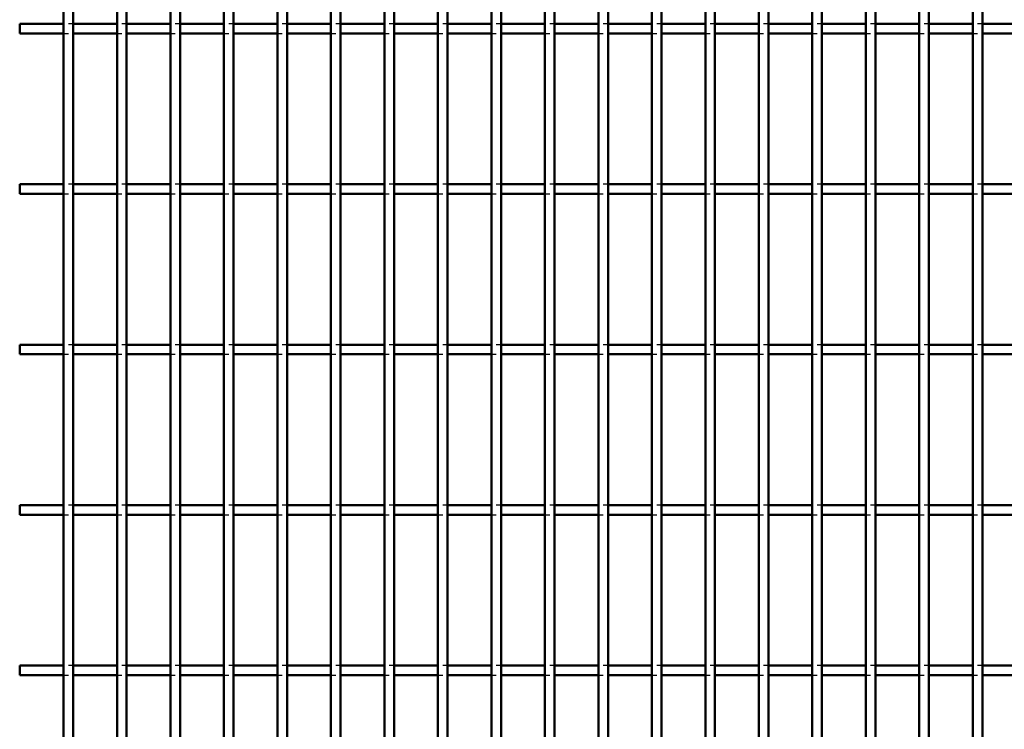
# Model space of a CAD drawing. Header units: millimetres. Extents: x -1015 to 606, y -500 to 954.
# Tile 12 of 36: x -410 to -206, y 321 to 468. Entities that reach past the tile are written whole.
import ezdxf

# ---------------------------------------------------------------- set-up
doc = ezdxf.new("R2010")
doc.units = ezdxf.units.MM
doc.linetypes.add('Dashed', pattern=[2, 1, -1])
doc.layers.add('AM_0', color=7, linetype='Continuous', lineweight=50)
doc.layers.add('AM_9', color=6, linetype='Dashed', lineweight=25)

# ---------------------------------------------------------------- blocks, each defined once
blk = doc.blocks.new('20_b9ivx4l7rkazm7r19v6qdyxkg________0_in_LPP2303311211120010003500_4')
at = {"layer": 'AM_0'}
for p, q in [((-400.96, -498), (-400.96, 498)), ((-398.96, -498), (-398.96, 498))]:
    blk.add_line(p, q, dxfattribs=at)
blk = doc.blocks.new('21_ufnlkhttu1fv2wo7rs1jqq7jd________0_in_LPP2303311211120010003500_4')
at = {"layer": 'AM_0'}
for p, q in [((-389.85, -498), (-389.85, 498)), ((-387.85, -498), (-387.85, 498))]:
    blk.add_line(p, q, dxfattribs=at)
blk = doc.blocks.new('22_hobgk9ei0oy7ge2rfniw9nuhb________0_in_LPP2303311211120010003500_4')
at = {"layer": 'AM_0'}
for p, q in [((-378.74, -498), (-378.74, 498)), ((-376.74, -498), (-376.74, 498))]:
    blk.add_line(p, q, dxfattribs=at)
blk = doc.blocks.new('23_7saxboh8l6sf9unbe8uggi7tl________0_in_LPP2303311211120010003500_4')
at = {"layer": 'AM_0'}
for p, q in [((-367.63, -498), (-367.63, 498)), ((-365.63, -498), (-365.63, 498))]:
    blk.add_line(p, q, dxfattribs=at)
blk = doc.blocks.new('24_174xf1a6877azo5z7wm1a33te________0_in_LPP2303311211120010003500_4')
at = {"layer": 'AM_0'}
for p, q in [((-356.52, -498), (-356.52, 498)), ((-354.52, -498), (-354.52, 498))]:
    blk.add_line(p, q, dxfattribs=at)
blk = doc.blocks.new('25_0iaknucqwzturcli5fsi6uh1n________0_in_LPP2303311211120010003500_4')
at = {"layer": 'AM_0'}
for p, q in [((-345.41, -498), (-345.41, 498)), ((-343.41, -498), (-343.41, 498))]:
    blk.add_line(p, q, dxfattribs=at)
blk = doc.blocks.new('26_es3xljby4ga29mbldcdrpm4el________0_in_LPP2303311211120010003500_4')
at = {"layer": 'AM_0'}
for p, q in [((-334.3, -498), (-334.3, 498)), ((-332.3, -498), (-332.3, 498))]:
    blk.add_line(p, q, dxfattribs=at)
blk = doc.blocks.new('27_r4i38nn1fzficjzfan4tdn6fq________0_in_LPP2303311211120010003500_4')
at = {"layer": 'AM_0'}
for p, q in [((-323.19, -498), (-323.19, 498)), ((-321.19, -498), (-321.19, 498))]:
    blk.add_line(p, q, dxfattribs=at)
blk = doc.blocks.new('28_yiw1eeb3guy2vz7v7uuff6l2j________0_in_LPP2303311211120010003500_4')
at = {"layer": 'AM_0'}
for p, q in [((-312.08, -498), (-312.08, 498)), ((-310.08, -498), (-310.08, 498))]:
    blk.add_line(p, q, dxfattribs=at)
blk = doc.blocks.new('29_l7u4xeykbmnhocfqa7s5eecsd________0_in_LPP2303311211120010003500_4')
at = {"layer": 'AM_0'}
for p, q in [((-300.97, -498), (-300.97, 498)), ((-298.97, -498), (-298.97, 498))]:
    blk.add_line(p, q, dxfattribs=at)
blk = doc.blocks.new('30_efvoe0zs6ik1ns1lmvk1f4gic________0_in_LPP2303311211120010003500_4')
at = {"layer": 'AM_0'}
for p, q in [((-289.86, -498), (-289.86, 498)), ((-287.86, -498), (-287.86, 498))]:
    blk.add_line(p, q, dxfattribs=at)
blk = doc.blocks.new('31_4q2sju2es4840s73s42qaz9yb________0_in_LPP2303311211120010003500_4')
at = {"layer": 'AM_0'}
for p, q in [((-278.75, -498), (-278.75, 498)), ((-276.75, -498), (-276.75, 498))]:
    blk.add_line(p, q, dxfattribs=at)
blk = doc.blocks.new('32_kbw3r86akd85r6uud1wrak5ae________0_in_LPP2303311211120010003500_4')
at = {"layer": 'AM_0'}
for p, q in [((-267.64, -498), (-267.64, 498)), ((-265.64, -498), (-265.64, 498))]:
    blk.add_line(p, q, dxfattribs=at)
blk = doc.blocks.new('33_bqim4rgqh8g6xrc9hobr12qmy________0_in_LPP2303311211120010003500_4')
at = {"layer": 'AM_0'}
for p, q in [((-256.53, -498), (-256.53, 498)), ((-254.53, -498), (-254.53, 498))]:
    blk.add_line(p, q, dxfattribs=at)
blk = doc.blocks.new('34_kq8p6gp3f8lbrd2mac67wwqxd________0_in_LPP2303311211120010003500_4')
at = {"layer": 'AM_0'}
for p, q in [((-245.42, -498), (-245.42, 498)), ((-243.42, -498), (-243.42, 498))]:
    blk.add_line(p, q, dxfattribs=at)
blk = doc.blocks.new('35_3ohi85i9ybtl62p0k716i2nnd________0_in_LPP2303311211120010003500_4')
at = {"layer": 'AM_0'}
for p, q in [((-234.31, -498), (-234.31, 498)), ((-232.31, -498), (-232.31, 498))]:
    blk.add_line(p, q, dxfattribs=at)
blk = doc.blocks.new('36_8ks6mjzjm1ajwxlqhmqkzzouj________0_in_LPP2303311211120010003500_4')
at = {"layer": 'AM_0'}
for p, q in [((-223.2, -498), (-223.2, 498)), ((-221.2, -498), (-221.2, 498))]:
    blk.add_line(p, q, dxfattribs=at)
blk = doc.blocks.new('37_t8kj4po48gv5l3sftjn7ik7dc________0_in_LPP2303311211120010003500_4')
at = {"layer": 'AM_0'}
for p, q in [((-212.09, -498), (-212.09, 498)), ((-210.09, -498), (-210.09, 498))]:
    blk.add_line(p, q, dxfattribs=at)
blk = doc.blocks.new('135_y4pw2iqcp93p4smieeklu1eaa________0_in_LPP2303311211120010003500_4')
at = {"layer": 'AM_0'}
for p, q in [((-410.07, 332.3), (-410.07, 334.3)), ((-400.96, 334.3), (-410.07, 334.3)), ((-400.96, 334.3), (-400.96, 332.3)), ((-398.96, 332.3), (-398.96, 334.3)), ((-389.85, 334.3), (-398.96, 334.3)), ((-389.85, 334.3), (-389.85, 332.3)), ((-387.85, 332.3), (-387.85, 334.3)), ((-378.74, 334.3), (-387.85, 334.3)), ((-378.74, 334.3), (-378.74, 332.3)), ((-376.74, 332.3), (-376.74, 334.3)), ((-367.63, 334.3), (-376.74, 334.3)), ((-367.63, 334.3), (-367.63, 332.3)), ((-365.63, 332.3), (-365.63, 334.3)), ((-356.52, 334.3), (-365.63, 334.3)), ((-356.52, 334.3), (-356.52, 332.3)), ((-354.52, 332.3), (-354.52, 334.3)), ((-345.41, 334.3), (-354.52, 334.3)), ((-345.41, 334.3), (-345.41, 332.3)), ((-343.41, 332.3), (-343.41, 334.3)), ((-334.3, 334.3), (-343.41, 334.3)), ((-334.3, 334.3), (-334.3, 332.3)), ((-332.3, 332.3), (-332.3, 334.3)), ((-323.19, 334.3), (-332.3, 334.3)), ((-323.19, 334.3), (-323.19, 332.3)), ((-321.19, 332.3), (-321.19, 334.3)), ((-312.08, 334.3), (-321.19, 334.3)), ((-312.08, 334.3), (-312.08, 332.3)), ((-310.08, 332.3), (-310.08, 334.3)), ((-300.97, 334.3), (-310.08, 334.3)), ((-300.97, 334.3), (-300.97, 332.3)), ((-298.97, 332.3), (-298.97, 334.3)), ((-289.86, 334.3), (-298.97, 334.3)), ((-289.86, 334.3), (-289.86, 332.3)), ((-287.86, 332.3), (-287.86, 334.3)), ((-278.75, 334.3), (-287.86, 334.3)), ((-278.75, 334.3), (-278.75, 332.3)), ((-276.75, 332.3), (-276.75, 334.3)), ((-267.64, 334.3), (-276.75, 334.3)), ((-267.64, 334.3), (-267.64, 332.3)), ((-265.64, 332.3), (-265.64, 334.3)), ((-256.53, 334.3), (-265.64, 334.3)), ((-256.53, 334.3), (-256.53, 332.3)), ((-254.53, 332.3), (-254.53, 334.3)), ((-245.42, 334.3), (-254.53, 334.3)), ((-245.42, 334.3), (-245.42, 332.3)), ((-243.42, 332.3), (-243.42, 334.3)), ((-234.31, 334.3), (-243.42, 334.3)), ((-234.31, 334.3), (-234.31, 332.3)), ((-232.31, 332.3), (-232.31, 334.3)), ((-223.2, 334.3), (-232.31, 334.3)), ((-223.2, 334.3), (-223.2, 332.3)), ((-221.2, 332.3), (-221.2, 334.3)), ((-212.09, 334.3), (-221.2, 334.3)), ((-212.09, 334.3), (-212.09, 332.3)), ((-200.98, 334.3), (-210.09, 334.3)), ((-210.09, 332.3), (-210.09, 334.3)), ((-400.96, 332.3), (-410.07, 332.3)), ((-389.85, 332.3), (-398.96, 332.3)), ((-378.74, 332.3), (-387.85, 332.3)), ((-367.63, 332.3), (-376.74, 332.3)), ((-356.52, 332.3), (-365.63, 332.3)), ((-345.41, 332.3), (-354.52, 332.3)), ((-334.3, 332.3), (-343.41, 332.3)), ((-323.19, 332.3), (-332.3, 332.3)), ((-312.08, 332.3), (-321.19, 332.3)), ((-300.97, 332.3), (-310.08, 332.3)), ((-289.86, 332.3), (-298.97, 332.3)), ((-278.75, 332.3), (-287.86, 332.3)), ((-267.64, 332.3), (-276.75, 332.3)), ((-256.53, 332.3), (-265.64, 332.3)), ((-245.42, 332.3), (-254.53, 332.3)), ((-234.31, 332.3), (-243.42, 332.3)), ((-223.2, 332.3), (-232.31, 332.3)), ((-212.09, 332.3), (-221.2, 332.3)), ((-200.98, 332.3), (-210.09, 332.3))]:
    blk.add_line(p, q, dxfattribs=at)
at = {"layer": 'AM_9'}
for p, q in [((-398.96, 334.3), (-400.96, 334.3)), ((-387.85, 334.3), (-389.85, 334.3)), ((-376.74, 334.3), (-378.74, 334.3)), ((-365.63, 334.3), (-367.63, 334.3)), ((-354.52, 334.3), (-356.52, 334.3)), ((-343.41, 334.3), (-345.41, 334.3)), ((-332.3, 334.3), (-334.3, 334.3)), ((-321.19, 334.3), (-323.19, 334.3)), ((-310.08, 334.3), (-312.08, 334.3)), ((-298.97, 334.3), (-300.97, 334.3)), ((-287.86, 334.3), (-289.86, 334.3)), ((-276.75, 334.3), (-278.75, 334.3)), ((-265.64, 334.3), (-267.64, 334.3)), ((-254.53, 334.3), (-256.53, 334.3)), ((-243.42, 334.3), (-245.42, 334.3)), ((-232.31, 334.3), (-234.31, 334.3)), ((-221.2, 334.3), (-223.2, 334.3)), ((-210.09, 334.3), (-212.09, 334.3)), ((-400.96, 332.3), (-398.96, 332.3)), ((-389.85, 332.3), (-387.85, 332.3)), ((-378.74, 332.3), (-376.74, 332.3)), ((-367.63, 332.3), (-365.63, 332.3)), ((-356.52, 332.3), (-354.52, 332.3)), ((-345.41, 332.3), (-343.41, 332.3)), ((-334.3, 332.3), (-332.3, 332.3)), ((-323.19, 332.3), (-321.19, 332.3)), ((-312.08, 332.3), (-310.08, 332.3)), ((-300.97, 332.3), (-298.97, 332.3)), ((-289.86, 332.3), (-287.86, 332.3)), ((-278.75, 332.3), (-276.75, 332.3)), ((-267.64, 332.3), (-265.64, 332.3)), ((-256.53, 332.3), (-254.53, 332.3)), ((-245.42, 332.3), (-243.42, 332.3)), ((-234.31, 332.3), (-232.31, 332.3)), ((-223.2, 332.3), (-221.2, 332.3)), ((-212.09, 332.3), (-210.09, 332.3))]:
    blk.add_line(p, q, dxfattribs=at)
blk = doc.blocks.new('136_qpi82v10nso7zmmumgv1796kj________0_in_LPP2303311211120010003500_4')
at = {"layer": 'AM_0'}
for p, q in [((-410.07, 365.63), (-410.07, 367.63)), ((-400.96, 367.63), (-410.07, 367.63)), ((-400.96, 367.63), (-400.96, 365.63)), ((-398.96, 365.63), (-398.96, 367.63)), ((-389.85, 367.63), (-398.96, 367.63)), ((-389.85, 367.63), (-389.85, 365.63)), ((-387.85, 365.63), (-387.85, 367.63)), ((-378.74, 367.63), (-387.85, 367.63)), ((-378.74, 367.63), (-378.74, 365.63)), ((-376.74, 365.63), (-376.74, 367.63)), ((-367.63, 367.63), (-376.74, 367.63)), ((-367.63, 367.63), (-367.63, 365.63)), ((-365.63, 365.63), (-365.63, 367.63)), ((-356.52, 367.63), (-365.63, 367.63)), ((-356.52, 367.63), (-356.52, 365.63)), ((-354.52, 365.63), (-354.52, 367.63)), ((-345.41, 367.63), (-354.52, 367.63)), ((-345.41, 367.63), (-345.41, 365.63)), ((-343.41, 365.63), (-343.41, 367.63)), ((-334.3, 367.63), (-343.41, 367.63)), ((-334.3, 367.63), (-334.3, 365.63)), ((-332.3, 365.63), (-332.3, 367.63)), ((-323.19, 367.63), (-332.3, 367.63)), ((-323.19, 367.63), (-323.19, 365.63)), ((-321.19, 365.63), (-321.19, 367.63)), ((-312.08, 367.63), (-321.19, 367.63)), ((-312.08, 367.63), (-312.08, 365.63)), ((-310.08, 365.63), (-310.08, 367.63)), ((-300.97, 367.63), (-310.08, 367.63)), ((-300.97, 367.63), (-300.97, 365.63)), ((-298.97, 365.63), (-298.97, 367.63)), ((-289.86, 367.63), (-298.97, 367.63)), ((-289.86, 367.63), (-289.86, 365.63)), ((-287.86, 365.63), (-287.86, 367.63)), ((-278.75, 367.63), (-287.86, 367.63)), ((-278.75, 367.63), (-278.75, 365.63)), ((-276.75, 365.63), (-276.75, 367.63)), ((-267.64, 367.63), (-276.75, 367.63)), ((-267.64, 367.63), (-267.64, 365.63)), ((-265.64, 365.63), (-265.64, 367.63)), ((-256.53, 367.63), (-265.64, 367.63)), ((-256.53, 367.63), (-256.53, 365.63)), ((-254.53, 365.63), (-254.53, 367.63)), ((-245.42, 367.63), (-254.53, 367.63)), ((-245.42, 367.63), (-245.42, 365.63)), ((-243.42, 365.63), (-243.42, 367.63)), ((-234.31, 367.63), (-243.42, 367.63)), ((-234.31, 367.63), (-234.31, 365.63)), ((-232.31, 365.63), (-232.31, 367.63)), ((-223.2, 367.63), (-232.31, 367.63)), ((-223.2, 367.63), (-223.2, 365.63)), ((-221.2, 365.63), (-221.2, 367.63)), ((-212.09, 367.63), (-221.2, 367.63)), ((-212.09, 367.63), (-212.09, 365.63)), ((-200.98, 367.63), (-210.09, 367.63)), ((-210.09, 365.63), (-210.09, 367.63)), ((-400.96, 365.63), (-410.07, 365.63)), ((-389.85, 365.63), (-398.96, 365.63)), ((-378.74, 365.63), (-387.85, 365.63)), ((-367.63, 365.63), (-376.74, 365.63)), ((-356.52, 365.63), (-365.63, 365.63)), ((-345.41, 365.63), (-354.52, 365.63)), ((-334.3, 365.63), (-343.41, 365.63)), ((-323.19, 365.63), (-332.3, 365.63)), ((-312.08, 365.63), (-321.19, 365.63)), ((-300.97, 365.63), (-310.08, 365.63)), ((-289.86, 365.63), (-298.97, 365.63)), ((-278.75, 365.63), (-287.86, 365.63)), ((-267.64, 365.63), (-276.75, 365.63)), ((-256.53, 365.63), (-265.64, 365.63)), ((-245.42, 365.63), (-254.53, 365.63)), ((-234.31, 365.63), (-243.42, 365.63)), ((-223.2, 365.63), (-232.31, 365.63)), ((-212.09, 365.63), (-221.2, 365.63)), ((-200.98, 365.63), (-210.09, 365.63))]:
    blk.add_line(p, q, dxfattribs=at)
at = {"layer": 'AM_9'}
for p, q in [((-398.96, 367.63), (-400.96, 367.63)), ((-387.85, 367.63), (-389.85, 367.63)), ((-376.74, 367.63), (-378.74, 367.63)), ((-365.63, 367.63), (-367.63, 367.63)), ((-354.52, 367.63), (-356.52, 367.63)), ((-343.41, 367.63), (-345.41, 367.63)), ((-332.3, 367.63), (-334.3, 367.63)), ((-321.19, 367.63), (-323.19, 367.63)), ((-310.08, 367.63), (-312.08, 367.63)), ((-298.97, 367.63), (-300.97, 367.63)), ((-287.86, 367.63), (-289.86, 367.63)), ((-276.75, 367.63), (-278.75, 367.63)), ((-265.64, 367.63), (-267.64, 367.63)), ((-254.53, 367.63), (-256.53, 367.63)), ((-243.42, 367.63), (-245.42, 367.63)), ((-232.31, 367.63), (-234.31, 367.63)), ((-221.2, 367.63), (-223.2, 367.63)), ((-210.09, 367.63), (-212.09, 367.63)), ((-400.96, 365.63), (-398.96, 365.63)), ((-389.85, 365.63), (-387.85, 365.63)), ((-378.74, 365.63), (-376.74, 365.63)), ((-367.63, 365.63), (-365.63, 365.63)), ((-356.52, 365.63), (-354.52, 365.63)), ((-345.41, 365.63), (-343.41, 365.63)), ((-334.3, 365.63), (-332.3, 365.63)), ((-323.19, 365.63), (-321.19, 365.63)), ((-312.08, 365.63), (-310.08, 365.63)), ((-300.97, 365.63), (-298.97, 365.63)), ((-289.86, 365.63), (-287.86, 365.63)), ((-278.75, 365.63), (-276.75, 365.63)), ((-267.64, 365.63), (-265.64, 365.63)), ((-256.53, 365.63), (-254.53, 365.63)), ((-245.42, 365.63), (-243.42, 365.63)), ((-234.31, 365.63), (-232.31, 365.63)), ((-223.2, 365.63), (-221.2, 365.63)), ((-212.09, 365.63), (-210.09, 365.63))]:
    blk.add_line(p, q, dxfattribs=at)
blk = doc.blocks.new('137_7rvj2hl6wbkuzqgyzr9dqecql________0_in_LPP2303311211120010003500_4')
at = {"layer": 'AM_0'}
for p, q in [((-410.07, 398.96), (-410.07, 400.96)), ((-400.96, 400.96), (-410.07, 400.96)), ((-400.96, 400.96), (-400.96, 398.96)), ((-398.96, 398.96), (-398.96, 400.96)), ((-389.85, 400.96), (-398.96, 400.96)), ((-389.85, 400.96), (-389.85, 398.96)), ((-387.85, 398.96), (-387.85, 400.96)), ((-378.74, 400.96), (-387.85, 400.96)), ((-378.74, 400.96), (-378.74, 398.96)), ((-376.74, 398.96), (-376.74, 400.96)), ((-367.63, 400.96), (-376.74, 400.96)), ((-367.63, 400.96), (-367.63, 398.96)), ((-365.63, 398.96), (-365.63, 400.96)), ((-356.52, 400.96), (-365.63, 400.96)), ((-356.52, 400.96), (-356.52, 398.96)), ((-354.52, 398.96), (-354.52, 400.96)), ((-345.41, 400.96), (-354.52, 400.96)), ((-345.41, 400.96), (-345.41, 398.96)), ((-343.41, 398.96), (-343.41, 400.96)), ((-334.3, 400.96), (-343.41, 400.96)), ((-334.3, 400.96), (-334.3, 398.96)), ((-332.3, 398.96), (-332.3, 400.96)), ((-323.19, 400.96), (-332.3, 400.96)), ((-323.19, 400.96), (-323.19, 398.96)), ((-321.19, 398.96), (-321.19, 400.96)), ((-312.08, 400.96), (-321.19, 400.96)), ((-312.08, 400.96), (-312.08, 398.96)), ((-310.08, 398.96), (-310.08, 400.96)), ((-300.97, 400.96), (-310.08, 400.96)), ((-300.97, 400.96), (-300.97, 398.96)), ((-298.97, 398.96), (-298.97, 400.96)), ((-289.86, 400.96), (-298.97, 400.96)), ((-289.86, 400.96), (-289.86, 398.96)), ((-287.86, 398.96), (-287.86, 400.96)), ((-278.75, 400.96), (-287.86, 400.96)), ((-278.75, 400.96), (-278.75, 398.96)), ((-276.75, 398.96), (-276.75, 400.96)), ((-267.64, 400.96), (-276.75, 400.96)), ((-267.64, 400.96), (-267.64, 398.96)), ((-265.64, 398.96), (-265.64, 400.96)), ((-256.53, 400.96), (-265.64, 400.96)), ((-256.53, 400.96), (-256.53, 398.96)), ((-254.53, 398.96), (-254.53, 400.96)), ((-245.42, 400.96), (-254.53, 400.96)), ((-245.42, 400.96), (-245.42, 398.96)), ((-243.42, 398.96), (-243.42, 400.96)), ((-234.31, 400.96), (-243.42, 400.96)), ((-234.31, 400.96), (-234.31, 398.96)), ((-232.31, 398.96), (-232.31, 400.96)), ((-223.2, 400.96), (-232.31, 400.96)), ((-223.2, 400.96), (-223.2, 398.96)), ((-221.2, 398.96), (-221.2, 400.96)), ((-212.09, 400.96), (-221.2, 400.96)), ((-212.09, 400.96), (-212.09, 398.96)), ((-200.98, 400.96), (-210.09, 400.96)), ((-210.09, 398.96), (-210.09, 400.96)), ((-400.96, 398.96), (-410.07, 398.96)), ((-389.85, 398.96), (-398.96, 398.96)), ((-378.74, 398.96), (-387.85, 398.96)), ((-367.63, 398.96), (-376.74, 398.96)), ((-356.52, 398.96), (-365.63, 398.96)), ((-345.41, 398.96), (-354.52, 398.96)), ((-334.3, 398.96), (-343.41, 398.96)), ((-323.19, 398.96), (-332.3, 398.96)), ((-312.08, 398.96), (-321.19, 398.96)), ((-300.97, 398.96), (-310.08, 398.96)), ((-289.86, 398.96), (-298.97, 398.96)), ((-278.75, 398.96), (-287.86, 398.96)), ((-267.64, 398.96), (-276.75, 398.96)), ((-256.53, 398.96), (-265.64, 398.96)), ((-245.42, 398.96), (-254.53, 398.96)), ((-234.31, 398.96), (-243.42, 398.96)), ((-223.2, 398.96), (-232.31, 398.96)), ((-212.09, 398.96), (-221.2, 398.96)), ((-200.98, 398.96), (-210.09, 398.96))]:
    blk.add_line(p, q, dxfattribs=at)
at = {"layer": 'AM_9'}
for p, q in [((-398.96, 400.96), (-400.96, 400.96)), ((-387.85, 400.96), (-389.85, 400.96)), ((-376.74, 400.96), (-378.74, 400.96)), ((-365.63, 400.96), (-367.63, 400.96)), ((-354.52, 400.96), (-356.52, 400.96)), ((-343.41, 400.96), (-345.41, 400.96)), ((-332.3, 400.96), (-334.3, 400.96)), ((-321.19, 400.96), (-323.19, 400.96)), ((-310.08, 400.96), (-312.08, 400.96)), ((-298.97, 400.96), (-300.97, 400.96)), ((-287.86, 400.96), (-289.86, 400.96)), ((-276.75, 400.96), (-278.75, 400.96)), ((-265.64, 400.96), (-267.64, 400.96)), ((-254.53, 400.96), (-256.53, 400.96)), ((-243.42, 400.96), (-245.42, 400.96)), ((-232.31, 400.96), (-234.31, 400.96)), ((-221.2, 400.96), (-223.2, 400.96)), ((-210.09, 400.96), (-212.09, 400.96)), ((-400.96, 398.96), (-398.96, 398.96)), ((-389.85, 398.96), (-387.85, 398.96)), ((-378.74, 398.96), (-376.74, 398.96)), ((-367.63, 398.96), (-365.63, 398.96)), ((-356.52, 398.96), (-354.52, 398.96)), ((-345.41, 398.96), (-343.41, 398.96)), ((-334.3, 398.96), (-332.3, 398.96)), ((-323.19, 398.96), (-321.19, 398.96)), ((-312.08, 398.96), (-310.08, 398.96)), ((-300.97, 398.96), (-298.97, 398.96)), ((-289.86, 398.96), (-287.86, 398.96)), ((-278.75, 398.96), (-276.75, 398.96)), ((-267.64, 398.96), (-265.64, 398.96)), ((-256.53, 398.96), (-254.53, 398.96)), ((-245.42, 398.96), (-243.42, 398.96)), ((-234.31, 398.96), (-232.31, 398.96)), ((-223.2, 398.96), (-221.2, 398.96)), ((-212.09, 398.96), (-210.09, 398.96))]:
    blk.add_line(p, q, dxfattribs=at)
blk = doc.blocks.new('138_gznns8yrwre7rsjts8dh868gg________0_in_LPP2303311211120010003500_4')
at = {"layer": 'AM_0'}
for p, q in [((-410.07, 432.29), (-410.07, 434.29)), ((-400.96, 434.29), (-410.07, 434.29)), ((-400.96, 434.29), (-400.96, 432.29)), ((-398.96, 432.29), (-398.96, 434.29)), ((-389.85, 434.29), (-398.96, 434.29)), ((-389.85, 434.29), (-389.85, 432.29)), ((-387.85, 432.29), (-387.85, 434.29)), ((-378.74, 434.29), (-387.85, 434.29)), ((-378.74, 434.29), (-378.74, 432.29)), ((-376.74, 432.29), (-376.74, 434.29)), ((-367.63, 434.29), (-376.74, 434.29)), ((-367.63, 434.29), (-367.63, 432.29)), ((-365.63, 432.29), (-365.63, 434.29)), ((-356.52, 434.29), (-365.63, 434.29)), ((-356.52, 434.29), (-356.52, 432.29)), ((-354.52, 432.29), (-354.52, 434.29)), ((-345.41, 434.29), (-354.52, 434.29)), ((-345.41, 434.29), (-345.41, 432.29)), ((-343.41, 432.29), (-343.41, 434.29)), ((-334.3, 434.29), (-343.41, 434.29)), ((-334.3, 434.29), (-334.3, 432.29)), ((-332.3, 432.29), (-332.3, 434.29)), ((-323.19, 434.29), (-332.3, 434.29)), ((-323.19, 434.29), (-323.19, 432.29)), ((-321.19, 432.29), (-321.19, 434.29)), ((-312.08, 434.29), (-321.19, 434.29)), ((-312.08, 434.29), (-312.08, 432.29)), ((-310.08, 432.29), (-310.08, 434.29)), ((-300.97, 434.29), (-310.08, 434.29)), ((-300.97, 434.29), (-300.97, 432.29)), ((-298.97, 432.29), (-298.97, 434.29)), ((-289.86, 434.29), (-298.97, 434.29)), ((-289.86, 434.29), (-289.86, 432.29)), ((-287.86, 432.29), (-287.86, 434.29)), ((-278.75, 434.29), (-287.86, 434.29)), ((-278.75, 434.29), (-278.75, 432.29)), ((-276.75, 432.29), (-276.75, 434.29)), ((-267.64, 434.29), (-276.75, 434.29)), ((-267.64, 434.29), (-267.64, 432.29)), ((-265.64, 432.29), (-265.64, 434.29)), ((-256.53, 434.29), (-265.64, 434.29)), ((-256.53, 434.29), (-256.53, 432.29)), ((-254.53, 432.29), (-254.53, 434.29)), ((-245.42, 434.29), (-254.53, 434.29)), ((-245.42, 434.29), (-245.42, 432.29)), ((-243.42, 432.29), (-243.42, 434.29)), ((-234.31, 434.29), (-243.42, 434.29)), ((-234.31, 434.29), (-234.31, 432.29)), ((-232.31, 432.29), (-232.31, 434.29)), ((-223.2, 434.29), (-232.31, 434.29)), ((-223.2, 434.29), (-223.2, 432.29)), ((-221.2, 432.29), (-221.2, 434.29)), ((-212.09, 434.29), (-221.2, 434.29)), ((-212.09, 434.29), (-212.09, 432.29)), ((-200.98, 434.29), (-210.09, 434.29)), ((-210.09, 432.29), (-210.09, 434.29)), ((-400.96, 432.29), (-410.07, 432.29)), ((-389.85, 432.29), (-398.96, 432.29)), ((-378.74, 432.29), (-387.85, 432.29)), ((-367.63, 432.29), (-376.74, 432.29)), ((-356.52, 432.29), (-365.63, 432.29)), ((-345.41, 432.29), (-354.52, 432.29)), ((-334.3, 432.29), (-343.41, 432.29)), ((-323.19, 432.29), (-332.3, 432.29)), ((-312.08, 432.29), (-321.19, 432.29)), ((-300.97, 432.29), (-310.08, 432.29)), ((-289.86, 432.29), (-298.97, 432.29)), ((-278.75, 432.29), (-287.86, 432.29)), ((-267.64, 432.29), (-276.75, 432.29)), ((-256.53, 432.29), (-265.64, 432.29)), ((-245.42, 432.29), (-254.53, 432.29)), ((-234.31, 432.29), (-243.42, 432.29)), ((-223.2, 432.29), (-232.31, 432.29)), ((-212.09, 432.29), (-221.2, 432.29)), ((-200.98, 432.29), (-210.09, 432.29))]:
    blk.add_line(p, q, dxfattribs=at)
at = {"layer": 'AM_9'}
for p, q in [((-398.96, 434.29), (-400.96, 434.29)), ((-387.85, 434.29), (-389.85, 434.29)), ((-376.74, 434.29), (-378.74, 434.29)), ((-365.63, 434.29), (-367.63, 434.29)), ((-354.52, 434.29), (-356.52, 434.29)), ((-343.41, 434.29), (-345.41, 434.29)), ((-332.3, 434.29), (-334.3, 434.29)), ((-321.19, 434.29), (-323.19, 434.29)), ((-310.08, 434.29), (-312.08, 434.29)), ((-298.97, 434.29), (-300.97, 434.29)), ((-287.86, 434.29), (-289.86, 434.29)), ((-276.75, 434.29), (-278.75, 434.29)), ((-265.64, 434.29), (-267.64, 434.29)), ((-254.53, 434.29), (-256.53, 434.29)), ((-243.42, 434.29), (-245.42, 434.29)), ((-232.31, 434.29), (-234.31, 434.29)), ((-221.2, 434.29), (-223.2, 434.29)), ((-210.09, 434.29), (-212.09, 434.29)), ((-400.96, 432.29), (-398.96, 432.29)), ((-389.85, 432.29), (-387.85, 432.29)), ((-378.74, 432.29), (-376.74, 432.29)), ((-367.63, 432.29), (-365.63, 432.29)), ((-356.52, 432.29), (-354.52, 432.29)), ((-345.41, 432.29), (-343.41, 432.29)), ((-334.3, 432.29), (-332.3, 432.29)), ((-323.19, 432.29), (-321.19, 432.29)), ((-312.08, 432.29), (-310.08, 432.29)), ((-300.97, 432.29), (-298.97, 432.29)), ((-289.86, 432.29), (-287.86, 432.29)), ((-278.75, 432.29), (-276.75, 432.29)), ((-267.64, 432.29), (-265.64, 432.29)), ((-256.53, 432.29), (-254.53, 432.29)), ((-245.42, 432.29), (-243.42, 432.29)), ((-234.31, 432.29), (-232.31, 432.29)), ((-223.2, 432.29), (-221.2, 432.29)), ((-212.09, 432.29), (-210.09, 432.29))]:
    blk.add_line(p, q, dxfattribs=at)
blk = doc.blocks.new('139_78s7sd98bui16apx1g5acpjii________0_in_LPP2303311211120010003500_4')
at = {"layer": 'AM_0'}
for p, q in [((-410.07, 465.62), (-410.07, 467.62)), ((-400.96, 467.62), (-410.07, 467.62)), ((-400.96, 467.62), (-400.96, 465.62)), ((-398.96, 465.62), (-398.96, 467.62)), ((-389.85, 467.62), (-398.96, 467.62)), ((-389.85, 467.62), (-389.85, 465.62)), ((-387.85, 465.62), (-387.85, 467.62)), ((-378.74, 467.62), (-387.85, 467.62)), ((-378.74, 467.62), (-378.74, 465.62)), ((-376.74, 465.62), (-376.74, 467.62)), ((-367.63, 467.62), (-376.74, 467.62)), ((-367.63, 467.62), (-367.63, 465.62)), ((-365.63, 465.62), (-365.63, 467.62)), ((-356.52, 467.62), (-365.63, 467.62)), ((-356.52, 467.62), (-356.52, 465.62)), ((-354.52, 465.62), (-354.52, 467.62)), ((-345.41, 467.62), (-354.52, 467.62)), ((-345.41, 467.62), (-345.41, 465.62)), ((-343.41, 465.62), (-343.41, 467.62)), ((-334.3, 467.62), (-343.41, 467.62)), ((-334.3, 467.62), (-334.3, 465.62)), ((-332.3, 465.62), (-332.3, 467.62)), ((-323.19, 467.62), (-332.3, 467.62)), ((-323.19, 467.62), (-323.19, 465.62)), ((-321.19, 465.62), (-321.19, 467.62)), ((-312.08, 467.62), (-321.19, 467.62)), ((-312.08, 467.62), (-312.08, 465.62)), ((-310.08, 465.62), (-310.08, 467.62)), ((-300.97, 467.62), (-310.08, 467.62)), ((-300.97, 467.62), (-300.97, 465.62)), ((-298.97, 465.62), (-298.97, 467.62)), ((-289.86, 467.62), (-298.97, 467.62)), ((-289.86, 467.62), (-289.86, 465.62)), ((-287.86, 465.62), (-287.86, 467.62)), ((-278.75, 467.62), (-287.86, 467.62)), ((-278.75, 467.62), (-278.75, 465.62)), ((-276.75, 465.62), (-276.75, 467.62)), ((-267.64, 467.62), (-276.75, 467.62)), ((-267.64, 467.62), (-267.64, 465.62)), ((-265.64, 465.62), (-265.64, 467.62)), ((-256.53, 467.62), (-265.64, 467.62)), ((-256.53, 467.62), (-256.53, 465.62)), ((-254.53, 465.62), (-254.53, 467.62)), ((-245.42, 467.62), (-254.53, 467.62)), ((-245.42, 467.62), (-245.42, 465.62)), ((-243.42, 465.62), (-243.42, 467.62)), ((-234.31, 467.62), (-243.42, 467.62)), ((-234.31, 467.62), (-234.31, 465.62)), ((-232.31, 465.62), (-232.31, 467.62)), ((-223.2, 467.62), (-232.31, 467.62)), ((-223.2, 467.62), (-223.2, 465.62)), ((-221.2, 465.62), (-221.2, 467.62)), ((-212.09, 467.62), (-221.2, 467.62)), ((-212.09, 467.62), (-212.09, 465.62)), ((-200.98, 467.62), (-210.09, 467.62)), ((-210.09, 465.62), (-210.09, 467.62)), ((-400.96, 465.62), (-410.07, 465.62)), ((-389.85, 465.62), (-398.96, 465.62)), ((-378.74, 465.62), (-387.85, 465.62)), ((-367.63, 465.62), (-376.74, 465.62)), ((-356.52, 465.62), (-365.63, 465.62)), ((-345.41, 465.62), (-354.52, 465.62)), ((-334.3, 465.62), (-343.41, 465.62)), ((-323.19, 465.62), (-332.3, 465.62)), ((-312.08, 465.62), (-321.19, 465.62)), ((-300.97, 465.62), (-310.08, 465.62)), ((-289.86, 465.62), (-298.97, 465.62)), ((-278.75, 465.62), (-287.86, 465.62)), ((-267.64, 465.62), (-276.75, 465.62)), ((-256.53, 465.62), (-265.64, 465.62)), ((-245.42, 465.62), (-254.53, 465.62)), ((-234.31, 465.62), (-243.42, 465.62)), ((-223.2, 465.62), (-232.31, 465.62)), ((-212.09, 465.62), (-221.2, 465.62)), ((-200.98, 465.62), (-210.09, 465.62))]:
    blk.add_line(p, q, dxfattribs=at)
at = {"layer": 'AM_9'}
for p, q in [((-398.96, 467.62), (-400.96, 467.62)), ((-387.85, 467.62), (-389.85, 467.62)), ((-376.74, 467.62), (-378.74, 467.62)), ((-365.63, 467.62), (-367.63, 467.62)), ((-354.52, 467.62), (-356.52, 467.62)), ((-343.41, 467.62), (-345.41, 467.62)), ((-332.3, 467.62), (-334.3, 467.62)), ((-321.19, 467.62), (-323.19, 467.62)), ((-310.08, 467.62), (-312.08, 467.62)), ((-298.97, 467.62), (-300.97, 467.62)), ((-287.86, 467.62), (-289.86, 467.62)), ((-276.75, 467.62), (-278.75, 467.62)), ((-265.64, 467.62), (-267.64, 467.62)), ((-254.53, 467.62), (-256.53, 467.62)), ((-243.42, 467.62), (-245.42, 467.62)), ((-232.31, 467.62), (-234.31, 467.62)), ((-221.2, 467.62), (-223.2, 467.62)), ((-210.09, 467.62), (-212.09, 467.62)), ((-400.96, 465.62), (-398.96, 465.62)), ((-389.85, 465.62), (-387.85, 465.62)), ((-378.74, 465.62), (-376.74, 465.62)), ((-367.63, 465.62), (-365.63, 465.62)), ((-356.52, 465.62), (-354.52, 465.62)), ((-345.41, 465.62), (-343.41, 465.62)), ((-334.3, 465.62), (-332.3, 465.62)), ((-323.19, 465.62), (-321.19, 465.62)), ((-312.08, 465.62), (-310.08, 465.62)), ((-300.97, 465.62), (-298.97, 465.62)), ((-289.86, 465.62), (-287.86, 465.62)), ((-278.75, 465.62), (-276.75, 465.62)), ((-267.64, 465.62), (-265.64, 465.62)), ((-256.53, 465.62), (-254.53, 465.62)), ((-245.42, 465.62), (-243.42, 465.62)), ((-234.31, 465.62), (-232.31, 465.62)), ((-223.2, 465.62), (-221.2, 465.62)), ((-212.09, 465.62), (-210.09, 465.62))]:
    blk.add_line(p, q, dxfattribs=at)

msp = doc.modelspace()

# ---------------------------------------------------------------- block references
for name in ['20_b9ivx4l7rkazm7r19v6qdyxkg________0_in_LPP2303311211120010003500_4', '21_ufnlkhttu1fv2wo7rs1jqq7jd________0_in_LPP2303311211120010003500_4', '22_hobgk9ei0oy7ge2rfniw9nuhb________0_in_LPP2303311211120010003500_4', '23_7saxboh8l6sf9unbe8uggi7tl________0_in_LPP2303311211120010003500_4', '24_174xf1a6877azo5z7wm1a33te________0_in_LPP2303311211120010003500_4', '25_0iaknucqwzturcli5fsi6uh1n________0_in_LPP2303311211120010003500_4', '26_es3xljby4ga29mbldcdrpm4el________0_in_LPP2303311211120010003500_4', '27_r4i38nn1fzficjzfan4tdn6fq________0_in_LPP2303311211120010003500_4', '28_yiw1eeb3guy2vz7v7uuff6l2j________0_in_LPP2303311211120010003500_4', '29_l7u4xeykbmnhocfqa7s5eecsd________0_in_LPP2303311211120010003500_4', '30_efvoe0zs6ik1ns1lmvk1f4gic________0_in_LPP2303311211120010003500_4', '31_4q2sju2es4840s73s42qaz9yb________0_in_LPP2303311211120010003500_4', '32_kbw3r86akd85r6uud1wrak5ae________0_in_LPP2303311211120010003500_4', '33_bqim4rgqh8g6xrc9hobr12qmy________0_in_LPP2303311211120010003500_4', '34_kq8p6gp3f8lbrd2mac67wwqxd________0_in_LPP2303311211120010003500_4', '35_3ohi85i9ybtl62p0k716i2nnd________0_in_LPP2303311211120010003500_4', '36_8ks6mjzjm1ajwxlqhmqkzzouj________0_in_LPP2303311211120010003500_4', '37_t8kj4po48gv5l3sftjn7ik7dc________0_in_LPP2303311211120010003500_4', '139_78s7sd98bui16apx1g5acpjii________0_in_LPP2303311211120010003500_4', '138_gznns8yrwre7rsjts8dh868gg________0_in_LPP2303311211120010003500_4', '137_7rvj2hl6wbkuzqgyzr9dqecql________0_in_LPP2303311211120010003500_4', '136_qpi82v10nso7zmmumgv1796kj________0_in_LPP2303311211120010003500_4', '135_y4pw2iqcp93p4smieeklu1eaa________0_in_LPP2303311211120010003500_4']:
    msp.add_blockref(name, (0, 0))

doc.saveas('drawing.dxf')
